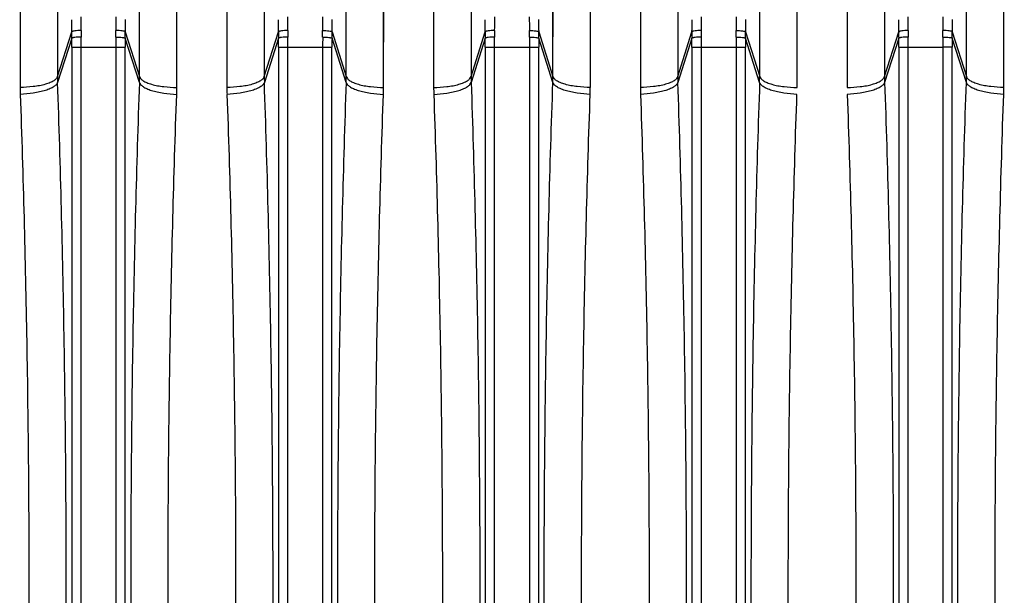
# Model space of a CAD drawing. Extents: x -1680 to 1181, y 8 to 1739.
# Tile 42 of 73: x -824 to -719, y 1569 to 1631. Entities that reach past the tile are written whole.
import ezdxf

# ---------------------------------------------------------------- set-up
doc = ezdxf.new("R2010")
doc.units = 0
doc.header["$LTSCALE"] = 65.395
doc.layers.add('SG48_1', color=7, linetype='CONTINUOUS')

msp = doc.modelspace()

# ---------------------------------------------------------------- linework, layer by layer
at = {"layer": 'SG48_1', "color": 9, "linetype": 'CONTINUOUS'}
for p, q in [((-819.74, 1720), (-819.69, 1624.47)), ((-810.97, 1624.47), (-810.93, 1720)), ((-797.74, 1720), (-797.69, 1624.47)), ((-788.97, 1624.47), (-788.93, 1720)), ((-775.74, 1720), (-775.69, 1624.47)), ((-766.97, 1624.47), (-766.93, 1720)), ((-753.74, 1720), (-753.69, 1624.47)), ((-744.97, 1624.47), (-744.93, 1720)), ((-731.74, 1720), (-731.69, 1624.47)), ((-722.97, 1624.47), (-722.93, 1720)), ((-810.97, 1624.47), (-810.97, 1635.57)), ((-788.97, 1624.47), (-788.97, 1635.57)), ((-766.97, 1624.47), (-766.97, 1635.57)), ((-744.97, 1624.47), (-744.97, 1635.57)), ((-722.97, 1624.47), (-722.97, 1635.57)), ((-819.69, 1624.47), (-818.18, 1629.23)), ((-812.48, 1629.23), (-810.97, 1624.47)), ((-797.69, 1624.47), (-796.18, 1629.23)), ((-790.48, 1629.23), (-788.97, 1624.47)), ((-775.69, 1624.47), (-774.18, 1629.23)), ((-768.48, 1629.23), (-766.97, 1624.47)), ((-753.69, 1624.47), (-752.18, 1629.23)), ((-746.48, 1629.23), (-744.97, 1624.47)), ((-731.69, 1624.47), (-730.18, 1629.23)), ((-724.48, 1629.23), (-722.97, 1624.47)), ((-818.18, 1628.57), (-819.68, 1623.84)), ((-810.98, 1623.84), (-812.48, 1628.57)), ((-796.18, 1628.57), (-797.68, 1623.84)), ((-788.98, 1623.84), (-790.48, 1628.57)), ((-774.18, 1628.57), (-775.68, 1623.84)), ((-766.98, 1623.84), (-768.48, 1628.57)), ((-752.18, 1628.57), (-753.68, 1623.84)), ((-744.98, 1623.84), (-746.48, 1628.57)), ((-730.18, 1628.57), (-731.68, 1623.84)), ((-722.98, 1623.84), (-724.48, 1628.57)), ((-818.18, 1627.59), (-818.18, 1510.86)), ((-818.18, 1627.59), (-812.49, 1627.59)), ((-817.18, 1510.86), (-817.18, 1627.59)), ((-813.48, 1627.59), (-813.48, 1510.86)), ((-812.49, 1510.86), (-812.49, 1627.59)), ((-796.18, 1627.59), (-796.18, 1510.86)), ((-796.18, 1627.59), (-790.49, 1627.59)), ((-795.18, 1510.86), (-795.18, 1627.59)), ((-791.48, 1627.59), (-791.48, 1510.86)), ((-790.49, 1510.86), (-790.49, 1627.59)), ((-774.18, 1627.59), (-774.18, 1510.86)), ((-774.18, 1627.59), (-768.49, 1627.59)), ((-773.18, 1510.86), (-773.18, 1627.59)), ((-769.48, 1627.59), (-769.48, 1510.86)), ((-768.49, 1510.86), (-768.49, 1627.59)), ((-752.18, 1627.59), (-752.18, 1510.86)), ((-752.18, 1627.59), (-746.49, 1627.59)), ((-751.18, 1510.86), (-751.18, 1627.59)), ((-747.48, 1627.59), (-747.48, 1510.86)), ((-746.49, 1510.86), (-746.49, 1627.59)), ((-730.18, 1627.59), (-730.18, 1510.86)), ((-730.18, 1627.59), (-725.48, 1627.59)), ((-729.18, 1510.86), (-729.18, 1627.59)), ((-725.48, 1627.59), (-725.48, 1510.86)), ((-724.49, 1510.86), (-724.49, 1627.59))]:
    msp.add_line(p, q, dxfattribs=at)
at = {"layer": 'SG48_1', "color": 2, "linetype": 'CONTINUOUS'}
for p, q in [((-823.72, 1716.87), (-823.67, 1623.32)), ((-806.99, 1623.32), (-806.95, 1716.87)), ((-801.72, 1716.87), (-801.67, 1623.32)), ((-784.99, 1623.32), (-784.95, 1716.87)), ((-779.72, 1716.87), (-779.67, 1623.32)), ((-762.99, 1623.32), (-762.95, 1716.87)), ((-757.72, 1716.87), (-757.67, 1623.32)), ((-740.99, 1623.32), (-740.95, 1716.87)), ((-735.72, 1716.87), (-735.67, 1623.32)), ((-718.99, 1623.32), (-718.95, 1716.87)), ((-806.99, 1623.32), (-806.99, 1634.19)), ((-784.99, 1623.32), (-784.99, 1634.19)), ((-762.99, 1623.32), (-762.99, 1634.19)), ((-740.99, 1623.32), (-740.99, 1634.19)), ((-718.99, 1623.32), (-718.99, 1634.19)), ((-724.49, 1627.59), (-725.48, 1627.59))]:
    msp.add_line(p, q, dxfattribs=at)
at = {"layer": 'SG48_1', "color": 9, "linetype": 'CONTINUOUS'}
for points in [[(-819.71, 1676.38), (-819.7, 1646.36), (-819.7, 1642.8), (-819.69, 1639.2), (-819.69, 1635.57), (-819.69, 1624.47)], [(-797.71, 1676.38), (-797.7, 1646.36), (-797.7, 1642.8), (-797.69, 1639.2), (-797.69, 1635.57), (-797.69, 1624.47)], [(-775.71, 1676.38), (-775.7, 1646.36), (-775.7, 1642.8), (-775.69, 1639.2), (-775.69, 1635.57), (-775.69, 1624.47)], [(-753.71, 1676.38), (-753.7, 1646.36), (-753.7, 1642.8), (-753.69, 1639.2), (-753.69, 1635.57), (-753.69, 1624.47)], [(-731.71, 1676.38), (-731.7, 1646.36), (-731.7, 1642.8), (-731.69, 1639.2), (-731.69, 1635.57), (-731.69, 1624.47)]]:
    msp.add_lwpolyline(points, dxfattribs=at)
at = {"layer": 'SG48_1', "color": 2, "linetype": 'CONTINUOUS'}
for points in [[(-823.69, 1674.16), (-823.68, 1644.76), (-823.68, 1641.27), (-823.68, 1637.75), (-823.67, 1634.19), (-823.67, 1623.32)], [(-801.69, 1674.16), (-801.68, 1644.76), (-801.68, 1641.27), (-801.68, 1637.75), (-801.67, 1634.19), (-801.67, 1623.32)], [(-779.69, 1674.16), (-779.68, 1644.76), (-779.68, 1641.27), (-779.68, 1637.75), (-779.67, 1634.19), (-779.67, 1623.32)], [(-757.69, 1674.16), (-757.68, 1644.76), (-757.68, 1641.27), (-757.68, 1637.75), (-757.67, 1634.19), (-757.67, 1623.32)], [(-735.69, 1674.16), (-735.68, 1644.76), (-735.68, 1641.27), (-735.68, 1637.75), (-735.67, 1634.19), (-735.67, 1623.32)]]:
    msp.add_lwpolyline(points, dxfattribs=at)
at = {"layer": 'SG48_1', "color": 9, "linetype": 'CONTINUOUS'}
for centre, radius, start, end in [((-909.7, 1630.55), 91.53, 359.1727, 359.9874), ((-927.86, 1630.83), 110.69, 359.2477, 359.996), ((-887.7, 1630.55), 91.53, 359.1727, 359.9874), ((-905.86, 1630.83), 110.69, 359.2477, 359.996), ((-678.65, 1630.84), 112.84, 180.0112, 180.7451), ((-700.71, 1630.54), 89.79, 180.0047, 180.8352), ((-865.7, 1630.55), 91.53, 359.1727, 359.9874), ((-883.86, 1630.83), 110.69, 359.2477, 359.996), ((-656.65, 1630.84), 112.84, 180.0112, 180.7451), ((-678.71, 1630.54), 89.79, 180.0047, 180.8352), ((-843.7, 1630.55), 91.53, 359.1727, 359.9874), ((-861.86, 1630.83), 110.69, 359.2477, 359.996), ((-634.65, 1630.84), 112.84, 180.0112, 180.7451), ((-656.71, 1630.54), 89.79, 180.0047, 180.8352), ((-821.7, 1630.55), 91.53, 359.1727, 359.9874), ((-839.86, 1630.83), 110.69, 359.2477, 359.996), ((-792.92, 1628.89), 25.27, 179.2238, 180.7271), ((-787.02, 1628.99), 30.17, 179.267, 180.5993), ((-843.65, 1628.99), 30.18, 359.4007, 0.7331), ((-837.75, 1628.89), 25.27, 359.2729, 0.7762), ((-770.92, 1628.89), 25.27, 179.2238, 180.7271), ((-765.02, 1628.99), 30.17, 179.267, 180.5993), ((-821.65, 1628.99), 30.17, 359.4007, 0.7331), ((-815.75, 1628.89), 25.27, 359.2729, 0.7762), ((-748.92, 1628.89), 25.27, 179.2238, 180.7271), ((-743.02, 1628.99), 30.17, 179.267, 180.5993), ((-799.65, 1628.99), 30.17, 359.4007, 0.7331), ((-793.75, 1628.89), 25.27, 359.2729, 0.7762), ((-726.92, 1628.89), 25.27, 179.2238, 180.7271), ((-721.02, 1628.99), 30.17, 179.267, 180.5993), ((-777.65, 1628.99), 30.17, 359.4007, 0.7331), ((-771.75, 1628.89), 25.27, 359.2729, 0.7762), ((-704.92, 1628.89), 25.27, 179.2238, 180.7271), ((-699.02, 1628.99), 30.17, 179.267, 180.5993), ((-755.65, 1628.99), 30.17, 359.4006, 0.7332), ((-749.75, 1628.89), 25.27, 359.2729, 0.7762), ((-903.31, 1627.59), 85.13, 359.999, 0.6552), ((-922.27, 1627.59), 105.09, 359.9991, 0.5896), ((-708.39, 1627.59), 105.09, 179.4104, 180.0009), ((-727.36, 1627.59), 85.13, 179.3448, 180.001), ((-881.31, 1627.59), 85.13, 359.999, 0.6552), ((-900.27, 1627.59), 105.09, 359.9991, 0.5896), ((-686.39, 1627.59), 105.09, 179.4104, 180.0009), ((-705.36, 1627.59), 85.13, 179.3448, 180.001), ((-859.31, 1627.59), 85.13, 359.999, 0.6552), ((-878.27, 1627.59), 105.09, 359.9991, 0.5896), ((-664.39, 1627.59), 105.09, 179.4104, 180.0009), ((-683.36, 1627.59), 85.13, 179.3448, 180.001), ((-837.31, 1627.59), 85.13, 359.999, 0.6552), ((-856.27, 1627.59), 105.09, 359.9991, 0.5896), ((-642.39, 1627.59), 105.09, 179.4104, 180.0009), ((-661.36, 1627.59), 85.13, 179.3448, 180.001), ((-815.31, 1627.59), 85.13, 359.999, 0.6552), ((-834.27, 1627.59), 105.09, 359.9991, 0.5896), ((-801.5, 1624.47), 18.19, 180.0151, 181.9926), ((-829.16, 1624.47), 18.19, 358.0074, 359.9849), ((-779.5, 1624.47), 18.19, 180.0151, 181.9926), ((-807.16, 1624.47), 18.19, 358.0074, 359.9849), ((-757.5, 1624.47), 18.19, 180.0151, 181.9926), ((-785.16, 1624.47), 18.19, 358.0074, 359.9849), ((-735.5, 1624.47), 18.19, 180.0151, 181.9926), ((-741.16, 1624.47), 18.19, 358.0074, 359.9849)]:
    msp.add_arc(centre, radius, start, end, dxfattribs=at)
at = {"layer": 'SG48_1', "color": 2, "linetype": 'CONTINUOUS'}
for centre, radius, start, end in [((-700.7, 1630.84), 112.79, 180.0111, 180.7453), ((-722.73, 1630.54), 89.76, 180.0045, 180.8353), ((-612.7, 1630.84), 112.79, 180.0111, 180.7453), ((-634.73, 1630.54), 89.76, 180.0045, 180.8353), ((-620.41, 1627.59), 105.07, 179.4103, 180.0009), ((-639.34, 1627.59), 85.15, 179.3449, 180.0009), ((-763.24, 1624.47), 18.26, 358.0119, 359.9812), ((-713.43, 1624.47), 18.26, 180.0188, 181.988), ((-802.86, 1623.32), 20.81, 180.0119, 182.038), ((-827.81, 1623.32), 20.81, 357.962, 359.9883), ((-780.86, 1623.32), 20.81, 180.0119, 182.038), ((-805.81, 1623.32), 20.81, 357.962, 359.9883), ((-758.86, 1623.32), 20.81, 180.0119, 182.038), ((-783.81, 1623.32), 20.81, 357.962, 359.9883), ((-736.86, 1623.32), 20.81, 180.0119, 182.038), ((-739.81, 1623.32), 20.81, 357.962, 359.9883)]:
    msp.add_arc(centre, radius, start, end, dxfattribs=at)
at = {"layer": 'SG48_1', "color": 9, "linetype": 'CONTINUOUS'}
for points, knots in [([(-817.19, 1629.38), (-817.31, 1629.38), (-817.53, 1629.37), (-817.83, 1629.35), (-818.03, 1629.31), (-818.14, 1629.27), (-818.17, 1629.24), (-818.18, 1629.23)], [0, 0, 0, 0, 0.352664, 0.659431, 0.88187, 0.953851, 1, 1, 1, 1]), ([(-795.19, 1629.38), (-795.31, 1629.38), (-795.53, 1629.37), (-795.83, 1629.35), (-796.03, 1629.31), (-796.14, 1629.27), (-796.17, 1629.24), (-796.18, 1629.23)], [0, 0, 0, 0, 0.352664, 0.659431, 0.88187, 0.953851, 1, 1, 1, 1]), ([(-791.48, 1629.38), (-791.36, 1629.38), (-791.14, 1629.37), (-790.84, 1629.35), (-790.63, 1629.31), (-790.52, 1629.27), (-790.49, 1629.24), (-790.48, 1629.23)], [0, 0, 0, 0, 0.340833, 0.659432, 0.887772, 0.957173, 1, 1, 1, 1]), ([(-773.19, 1629.38), (-773.31, 1629.38), (-773.53, 1629.37), (-773.83, 1629.35), (-774.03, 1629.31), (-774.14, 1629.27), (-774.17, 1629.24), (-774.18, 1629.23)], [0, 0, 0, 0, 0.352664, 0.659431, 0.88187, 0.953851, 1, 1, 1, 1]), ([(-769.48, 1629.38), (-769.36, 1629.38), (-769.14, 1629.37), (-768.84, 1629.35), (-768.63, 1629.31), (-768.52, 1629.27), (-768.49, 1629.24), (-768.48, 1629.23)], [0, 0, 0, 0, 0.340833, 0.659432, 0.887772, 0.957173, 1, 1, 1, 1]), ([(-751.19, 1629.38), (-751.31, 1629.38), (-751.53, 1629.37), (-751.83, 1629.35), (-752.03, 1629.31), (-752.14, 1629.27), (-752.17, 1629.24), (-752.18, 1629.23)], [0, 0, 0, 0, 0.352664, 0.659431, 0.88187, 0.953851, 1, 1, 1, 1]), ([(-747.48, 1629.38), (-747.36, 1629.38), (-747.14, 1629.37), (-746.84, 1629.35), (-746.63, 1629.31), (-746.52, 1629.27), (-746.49, 1629.24), (-746.48, 1629.23)], [0, 0, 0, 0, 0.340833, 0.659432, 0.887772, 0.957173, 1, 1, 1, 1]), ([(-729.19, 1629.38), (-729.31, 1629.38), (-729.53, 1629.37), (-729.83, 1629.35), (-730.03, 1629.31), (-730.14, 1629.27), (-730.17, 1629.24), (-730.18, 1629.23)], [0, 0, 0, 0, 0.352664, 0.659431, 0.88187, 0.953851, 1, 1, 1, 1]), ([(-817.19, 1628.67), (-817.3, 1628.67), (-817.53, 1628.67), (-817.79, 1628.65), (-817.98, 1628.62), (-818.07, 1628.61), (-818.14, 1628.59), (-818.17, 1628.58), (-818.18, 1628.57)], [0, 0, 0, 0, 0.344893, 0.666657, 0.795772, 0.895418, 0.962627, 1, 1, 1, 1]), ([(-813.48, 1628.67), (-813.36, 1628.67), (-813.14, 1628.67), (-812.87, 1628.65), (-812.69, 1628.62), (-812.59, 1628.61), (-812.52, 1628.59), (-812.49, 1628.58), (-812.48, 1628.57)], [0, 0, 0, 0, 0.344893, 0.666657, 0.795772, 0.895418, 0.962627, 1, 1, 1, 1]), ([(-795.19, 1628.67), (-795.3, 1628.67), (-795.53, 1628.67), (-795.79, 1628.65), (-795.98, 1628.62), (-796.07, 1628.61), (-796.14, 1628.59), (-796.17, 1628.58), (-796.18, 1628.57)], [0, 0, 0, 0, 0.344893, 0.666657, 0.795772, 0.895418, 0.962627, 1, 1, 1, 1]), ([(-791.48, 1628.67), (-791.36, 1628.67), (-791.14, 1628.67), (-790.87, 1628.65), (-790.69, 1628.62), (-790.59, 1628.61), (-790.52, 1628.59), (-790.49, 1628.58), (-790.48, 1628.57)], [0, 0, 0, 0, 0.344893, 0.666657, 0.795772, 0.895418, 0.962627, 1, 1, 1, 1]), ([(-773.19, 1628.67), (-773.3, 1628.67), (-773.53, 1628.67), (-773.79, 1628.65), (-773.98, 1628.62), (-774.07, 1628.61), (-774.14, 1628.59), (-774.17, 1628.58), (-774.18, 1628.57)], [0, 0, 0, 0, 0.344893, 0.666657, 0.795772, 0.895418, 0.962627, 1, 1, 1, 1]), ([(-769.48, 1628.67), (-769.36, 1628.67), (-769.14, 1628.67), (-768.87, 1628.65), (-768.69, 1628.62), (-768.59, 1628.61), (-768.52, 1628.59), (-768.49, 1628.58), (-768.48, 1628.57)], [0, 0, 0, 0, 0.344893, 0.666657, 0.795772, 0.895418, 0.962627, 1, 1, 1, 1]), ([(-751.19, 1628.67), (-751.3, 1628.67), (-751.53, 1628.67), (-751.79, 1628.65), (-751.98, 1628.62), (-752.07, 1628.61), (-752.14, 1628.59), (-752.17, 1628.58), (-752.18, 1628.57)], [0, 0, 0, 0, 0.344893, 0.666657, 0.795772, 0.895418, 0.962627, 1, 1, 1, 1]), ([(-747.48, 1628.67), (-747.36, 1628.67), (-747.14, 1628.67), (-746.87, 1628.65), (-746.69, 1628.62), (-746.59, 1628.61), (-746.52, 1628.59), (-746.49, 1628.58), (-746.48, 1628.57)], [0, 0, 0, 0, 0.344893, 0.666657, 0.795772, 0.895418, 0.962627, 1, 1, 1, 1]), ([(-729.19, 1628.67), (-729.3, 1628.67), (-729.53, 1628.67), (-729.79, 1628.65), (-729.98, 1628.62), (-730.07, 1628.61), (-730.14, 1628.59), (-730.17, 1628.58), (-730.18, 1628.57)], [0, 0, 0, 0, 0.344893, 0.666657, 0.795772, 0.895418, 0.962627, 1, 1, 1, 1]), ([(-819.69, 1624.47), (-819.72, 1624.39), (-819.83, 1624.22), (-820.1, 1624), (-820.5, 1623.81), (-821.01, 1623.63), (-821.62, 1623.49), (-822.51, 1623.36), (-823.21, 1623.32), (-823.67, 1623.32)], [0, 0, 0, 0, 0.058603, 0.137033, 0.240299, 0.367902, 0.51536, 0.675397, 1, 1, 1, 1]), ([(-810.97, 1624.47), (-810.95, 1624.39), (-810.84, 1624.22), (-810.56, 1624), (-810.17, 1623.81), (-809.65, 1623.63), (-809.04, 1623.49), (-808.15, 1623.36), (-807.46, 1623.32), (-806.99, 1623.32)], [0, 0, 0, 0, 0.058603, 0.137034, 0.2403, 0.367904, 0.515361, 0.675399, 1, 1, 1, 1]), ([(-797.69, 1624.47), (-797.72, 1624.39), (-797.83, 1624.22), (-798.1, 1624), (-798.5, 1623.81), (-799.01, 1623.63), (-799.62, 1623.49), (-800.51, 1623.36), (-801.21, 1623.32), (-801.67, 1623.32)], [0, 0, 0, 0, 0.058603, 0.137033, 0.240299, 0.367902, 0.51536, 0.675397, 1, 1, 1, 1]), ([(-788.97, 1624.47), (-788.95, 1624.39), (-788.84, 1624.22), (-788.56, 1624), (-788.17, 1623.81), (-787.65, 1623.63), (-787.04, 1623.49), (-786.15, 1623.36), (-785.46, 1623.32), (-784.99, 1623.32)], [0, 0, 0, 0, 0.058603, 0.137034, 0.2403, 0.367904, 0.515361, 0.675399, 1, 1, 1, 1]), ([(-779.67, 1623.32), (-779.21, 1623.32), (-778.51, 1623.36), (-777.62, 1623.49), (-777.01, 1623.63), (-776.5, 1623.81), (-776.1, 1624), (-775.83, 1624.22), (-775.72, 1624.39), (-775.69, 1624.47)], [0, 0, 0, 0, 0.324601, 0.484639, 0.632096, 0.7597, 0.862966, 0.941397, 1, 1, 1, 1]), ([(-762.99, 1623.32), (-763.46, 1623.32), (-764.15, 1623.36), (-765.04, 1623.49), (-765.65, 1623.63), (-766.17, 1623.81), (-766.56, 1624), (-766.84, 1624.22), (-766.95, 1624.39), (-766.97, 1624.47)], [0, 0, 0, 0, 0.324602, 0.48464, 0.632097, 0.7597, 0.862967, 0.941397, 1, 1, 1, 1]), ([(-753.69, 1624.47), (-753.72, 1624.39), (-753.83, 1624.22), (-754.1, 1624), (-754.5, 1623.81), (-755.01, 1623.63), (-755.62, 1623.49), (-756.51, 1623.36), (-757.21, 1623.32), (-757.67, 1623.32)], [0, 0, 0, 0, 0.058603, 0.137033, 0.240299, 0.367902, 0.51536, 0.675397, 1, 1, 1, 1]), ([(-718.99, 1623.32), (-719.46, 1623.32), (-720.15, 1623.36), (-721.04, 1623.49), (-721.65, 1623.63), (-722.17, 1623.81), (-722.56, 1624), (-722.84, 1624.22), (-722.95, 1624.39), (-722.97, 1624.47)], [0, 0, 0, 0, 0.324602, 0.48464, 0.632097, 0.7597, 0.862967, 0.941397, 1, 1, 1, 1]), ([(-819.68, 1623.84), (-819.71, 1623.76), (-819.82, 1623.59), (-820.09, 1623.37), (-820.49, 1623.16), (-821, 1622.97), (-821.61, 1622.82), (-822.5, 1622.66), (-823.19, 1622.6), (-823.66, 1622.58)], [0, 0, 0, 0, 0.058511, 0.137286, 0.24102, 0.368998, 0.516605, 0.676508, 1, 1, 1, 1]), ([(-819.68, 1514.62), (-819.37, 1523.6), (-818.91, 1541.8), (-818.68, 1569.23), (-818.91, 1596.66), (-819.37, 1614.86), (-819.68, 1623.84)], [0, 0, 0, 0, 0.246782, 0.5, 0.753218, 1, 1, 1, 1]), ([(-810.98, 1623.84), (-811.3, 1614.86), (-811.76, 1596.66), (-811.98, 1569.23), (-811.76, 1541.8), (-811.3, 1523.6), (-810.98, 1514.62)], [0, 0, 0, 0, 0.246782, 0.5, 0.753218, 1, 1, 1, 1]), ([(-810.98, 1623.84), (-810.96, 1623.76), (-810.85, 1623.59), (-810.57, 1623.37), (-810.18, 1623.16), (-809.66, 1622.97), (-809.06, 1622.82), (-808.16, 1622.66), (-807.47, 1622.6), (-807.01, 1622.58)], [0, 0, 0, 0, 0.058511, 0.137285, 0.241018, 0.368995, 0.516603, 0.676506, 1, 1, 1, 1]), ([(-797.68, 1623.84), (-797.71, 1623.76), (-797.82, 1623.59), (-798.09, 1623.37), (-798.49, 1623.16), (-799, 1622.97), (-799.61, 1622.82), (-800.5, 1622.66), (-801.19, 1622.6), (-801.66, 1622.58)], [0, 0, 0, 0, 0.058511, 0.137286, 0.24102, 0.368998, 0.516605, 0.676508, 1, 1, 1, 1]), ([(-797.68, 1514.62), (-797.37, 1523.6), (-796.91, 1541.8), (-796.68, 1569.23), (-796.91, 1596.66), (-797.37, 1614.86), (-797.68, 1623.84)], [0, 0, 0, 0, 0.246782, 0.5, 0.753218, 1, 1, 1, 1]), ([(-788.98, 1623.84), (-789.3, 1614.86), (-789.76, 1596.66), (-789.98, 1569.23), (-789.76, 1541.8), (-789.3, 1523.6), (-788.98, 1514.62)], [0, 0, 0, 0, 0.246782, 0.5, 0.753218, 1, 1, 1, 1]), ([(-788.98, 1623.84), (-788.96, 1623.76), (-788.85, 1623.59), (-788.57, 1623.37), (-788.18, 1623.16), (-787.66, 1622.97), (-787.06, 1622.82), (-786.16, 1622.66), (-785.47, 1622.6), (-785.01, 1622.58)], [0, 0, 0, 0, 0.058511, 0.137285, 0.241018, 0.368995, 0.516603, 0.676506, 1, 1, 1, 1]), ([(-779.66, 1622.58), (-779.19, 1622.6), (-778.5, 1622.66), (-777.61, 1622.82), (-777, 1622.97), (-776.49, 1623.16), (-776.09, 1623.37), (-775.82, 1623.59), (-775.71, 1623.76), (-775.68, 1623.84)], [0, 0, 0, 0, 0.323494, 0.483398, 0.631005, 0.758982, 0.862716, 0.94149, 1, 1, 1, 1]), ([(-775.68, 1623.84), (-775.37, 1614.86), (-774.91, 1596.66), (-774.68, 1569.23), (-774.91, 1541.8), (-775.37, 1523.6), (-775.68, 1514.62)], [0, 0, 0, 0, 0.246782, 0.5, 0.753218, 1, 1, 1, 1]), ([(-766.98, 1514.62), (-767.3, 1523.6), (-767.76, 1541.8), (-767.98, 1569.23), (-767.76, 1596.66), (-767.3, 1614.86), (-766.98, 1623.84)], [0, 0, 0, 0, 0.246782, 0.5, 0.753218, 1, 1, 1, 1]), ([(-763.01, 1622.58), (-763.47, 1622.6), (-764.16, 1622.66), (-765.06, 1622.82), (-765.66, 1622.97), (-766.18, 1623.16), (-766.57, 1623.37), (-766.85, 1623.59), (-766.96, 1623.76), (-766.98, 1623.84)], [0, 0, 0, 0, 0.323492, 0.483395, 0.631002, 0.758979, 0.862714, 0.941489, 1, 1, 1, 1]), ([(-753.68, 1623.84), (-753.71, 1623.76), (-753.82, 1623.59), (-754.09, 1623.37), (-754.49, 1623.16), (-755, 1622.97), (-755.61, 1622.82), (-756.5, 1622.66), (-757.19, 1622.6), (-757.66, 1622.58)], [0, 0, 0, 0, 0.058511, 0.137286, 0.24102, 0.368998, 0.516605, 0.676508, 1, 1, 1, 1]), ([(-753.68, 1514.62), (-753.37, 1523.6), (-752.91, 1541.8), (-752.68, 1569.23), (-752.91, 1596.66), (-753.37, 1614.86), (-753.68, 1623.84)], [0, 0, 0, 0, 0.246782, 0.5, 0.753218, 1, 1, 1, 1]), ([(-744.98, 1623.84), (-745.3, 1614.86), (-745.76, 1596.66), (-745.98, 1569.23), (-745.76, 1541.8), (-745.3, 1523.6), (-744.98, 1514.62)], [0, 0, 0, 0, 0.246782, 0.5, 0.753218, 1, 1, 1, 1]), ([(-731.68, 1623.84), (-731.37, 1614.86), (-730.91, 1596.66), (-730.68, 1569.23), (-730.91, 1541.8), (-731.37, 1523.6), (-731.68, 1514.62)], [0, 0, 0, 0, 0.246782, 0.5, 0.753218, 1, 1, 1, 1]), ([(-722.98, 1514.62), (-723.3, 1523.6), (-723.76, 1541.8), (-723.98, 1569.23), (-723.76, 1596.66), (-723.3, 1614.86), (-722.98, 1623.84)], [0, 0, 0, 0, 0.246782, 0.5, 0.753218, 1, 1, 1, 1]), ([(-719.01, 1622.58), (-719.47, 1622.6), (-720.16, 1622.66), (-721.06, 1622.82), (-721.66, 1622.97), (-722.18, 1623.16), (-722.57, 1623.37), (-722.85, 1623.59), (-722.96, 1623.76), (-722.98, 1623.84)], [0, 0, 0, 0, 0.323492, 0.483395, 0.631002, 0.758979, 0.862714, 0.941489, 1, 1, 1, 1])]:
    msp.add_open_spline(points, degree=3, knots=knots, dxfattribs=at)
at = {"layer": 'SG48_1', "color": 2, "linetype": 'CONTINUOUS'}
for points, knots in [([(-812.48, 1629.23), (-812.49, 1629.24), (-812.52, 1629.27), (-812.63, 1629.31), (-812.84, 1629.35), (-813.14, 1629.37), (-813.36, 1629.38), (-813.48, 1629.38)], [0, 0, 0, 0, 0.042827, 0.112228, 0.340568, 0.659167, 1, 1, 1, 1]), ([(-724.48, 1629.23), (-724.49, 1629.24), (-724.52, 1629.27), (-724.63, 1629.31), (-724.84, 1629.35), (-725.14, 1629.37), (-725.36, 1629.38), (-725.48, 1629.38)], [0, 0, 0, 0, 0.042827, 0.112228, 0.340568, 0.659167, 1, 1, 1, 1]), ([(-725.48, 1628.67), (-725.36, 1628.67), (-725.13, 1628.67), (-724.87, 1628.65), (-724.69, 1628.63), (-724.59, 1628.61), (-724.53, 1628.59), (-724.49, 1628.58), (-724.48, 1628.57)], [0, 0, 0, 0, 0.356483, 0.666354, 0.790835, 0.889478, 0.959469, 1, 1, 1, 1]), ([(-744.97, 1624.47), (-744.95, 1624.39), (-744.84, 1624.22), (-744.56, 1624), (-744.17, 1623.81), (-743.65, 1623.63), (-743.04, 1623.49), (-742.15, 1623.36), (-741.46, 1623.32), (-740.99, 1623.32)], [0, 0, 0, 0, 0.058603, 0.137034, 0.2403, 0.367904, 0.515361, 0.675399, 1, 1, 1, 1]), ([(-735.67, 1623.32), (-735.21, 1623.32), (-734.51, 1623.36), (-733.62, 1623.49), (-733.01, 1623.63), (-732.5, 1623.81), (-732.1, 1624), (-731.83, 1624.22), (-731.72, 1624.39), (-731.69, 1624.47)], [0, 0, 0, 0, 0.324601, 0.484639, 0.632096, 0.7597, 0.862966, 0.941397, 1, 1, 1, 1]), ([(-741.01, 1622.58), (-741.47, 1622.6), (-742.16, 1622.66), (-743.06, 1622.82), (-743.66, 1622.97), (-744.18, 1623.16), (-744.57, 1623.37), (-744.85, 1623.59), (-744.96, 1623.76), (-744.98, 1623.84)], [0, 0, 0, 0, 0.323491, 0.483393, 0.631, 0.758978, 0.862712, 0.941488, 1, 1, 1, 1]), ([(-731.68, 1623.84), (-731.71, 1623.76), (-731.82, 1623.59), (-732.09, 1623.37), (-732.49, 1623.16), (-733, 1622.97), (-733.61, 1622.82), (-734.5, 1622.66), (-735.19, 1622.6), (-735.66, 1622.58)], [0, 0, 0, 0, 0.058512, 0.137288, 0.241022, 0.369, 0.516607, 0.676509, 1, 1, 1, 1]), ([(-823.66, 1622.58), (-823.35, 1613.81), (-822.89, 1596.03), (-822.66, 1569.23), (-822.89, 1542.43), (-823.35, 1524.65), (-823.66, 1515.87)], [0, 0, 0, 0, 0.246786, 0.500001, 0.753216, 1, 1, 1, 1]), ([(-807.01, 1515.87), (-807.32, 1524.65), (-807.78, 1542.43), (-808.01, 1569.23), (-807.78, 1596.03), (-807.32, 1613.81), (-807.01, 1622.58)], [0, 0, 0, 0, 0.246786, 0.500001, 0.753216, 1, 1, 1, 1]), ([(-801.66, 1622.58), (-801.35, 1613.81), (-800.89, 1596.03), (-800.66, 1569.23), (-800.89, 1542.43), (-801.35, 1524.65), (-801.66, 1515.87)], [0, 0, 0, 0, 0.246786, 0.500001, 0.753216, 1, 1, 1, 1]), ([(-785.01, 1515.87), (-785.32, 1524.65), (-785.78, 1542.43), (-786.01, 1569.23), (-785.78, 1596.03), (-785.32, 1613.81), (-785.01, 1622.58)], [0, 0, 0, 0, 0.246786, 0.500001, 0.753216, 1, 1, 1, 1]), ([(-779.66, 1622.58), (-779.35, 1613.81), (-778.89, 1596.03), (-778.66, 1569.23), (-778.89, 1542.43), (-779.35, 1524.65), (-779.66, 1515.87)], [0, 0, 0, 0, 0.246784, 0.499999, 0.753214, 1, 1, 1, 1]), ([(-763.01, 1515.87), (-763.32, 1524.65), (-763.78, 1542.43), (-764.01, 1569.23), (-763.78, 1596.03), (-763.32, 1613.81), (-763.01, 1622.58)], [0, 0, 0, 0, 0.246784, 0.499999, 0.753214, 1, 1, 1, 1]), ([(-757.66, 1622.58), (-757.35, 1613.81), (-756.89, 1596.03), (-756.66, 1569.23), (-756.89, 1542.43), (-757.35, 1524.65), (-757.66, 1515.87)], [0, 0, 0, 0, 0.246786, 0.500001, 0.753216, 1, 1, 1, 1]), ([(-741.01, 1515.87), (-741.32, 1524.65), (-741.78, 1542.43), (-742.01, 1569.23), (-741.78, 1596.03), (-741.32, 1613.81), (-741.01, 1622.58)], [0, 0, 0, 0, 0.246786, 0.500001, 0.753216, 1, 1, 1, 1]), ([(-735.66, 1622.58), (-735.35, 1613.81), (-734.89, 1596.03), (-734.66, 1569.23), (-734.89, 1542.43), (-735.35, 1524.65), (-735.66, 1515.87)], [0, 0, 0, 0, 0.246784, 0.499999, 0.753214, 1, 1, 1, 1]), ([(-719.01, 1515.87), (-719.32, 1524.65), (-719.78, 1542.43), (-720.01, 1569.23), (-719.78, 1596.03), (-719.32, 1613.81), (-719.01, 1622.58)], [0, 0, 0, 0, 0.246784, 0.499999, 0.753214, 1, 1, 1, 1])]:
    msp.add_open_spline(points, degree=3, knots=knots, dxfattribs=at)

doc.saveas('drawing.dxf')
